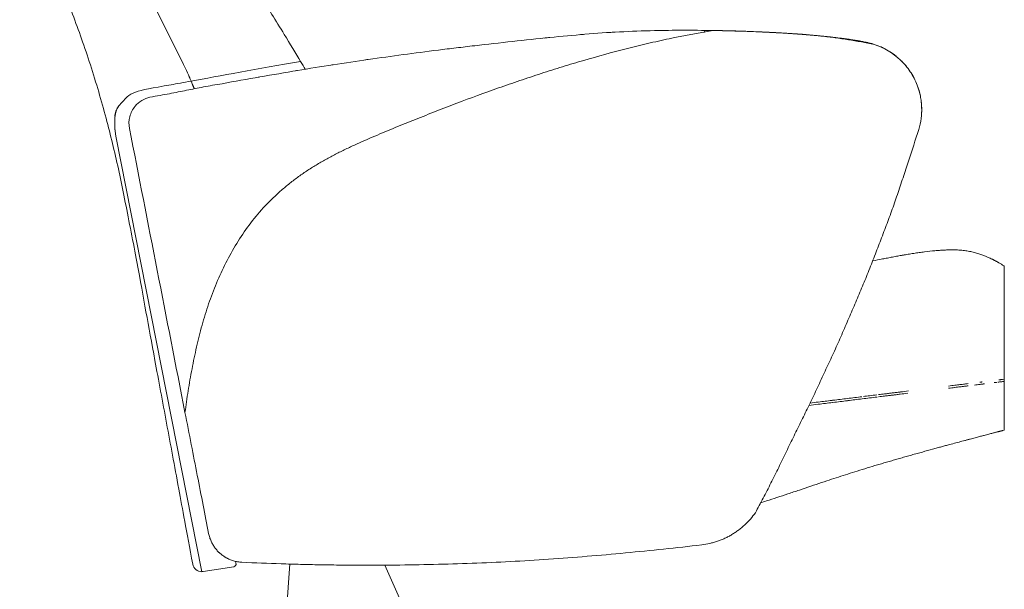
# Model space of a CAD drawing. Header units: metres. Extents: x 4.1 to 64.5, y -1.6 to 14.4.
# Tile 48 of 84: x 25.493 to 26.25, y -0.648 to -0.211. Entities that reach past the tile are written whole.
import ezdxf

# ---------------------------------------------------------------- set-up
doc = ezdxf.new("R2010")
doc.units = ezdxf.units.M
doc.layers.add('I-FURN', color=7, linetype='Continuous', lineweight=18)

# ---------------------------------------------------------------- blocks, each defined once
blk = doc.blocks.new('Furniture_Figueras-Seating_Smartseat_13011 - 13011-7113735-Corte 4')
at = {"layer": 'I-FURN'}
for p, q in [((25.61918, -0.24501), (25.57161, -0.14914)), ((25.57161, -0.14914), (25.61925, -0.24498)), ((26.01981, -0.21888), (26.01964, -0.22054)), ((25.63336, -0.6348), (25.56711, -0.30025)), ((26.25039, -0.48858), (26.25039, -0.40003)), ((26.24913, -0.48705), (26.25039, -0.48689)), ((26.25039, -0.48858), (26.24913, -0.48874)), ((26.25039, -0.52595), (26.25039, -0.48689)), ((25.65918, -0.62672), (25.65959, -0.62829)), ((25.65784, -0.63096), (25.63428, -0.63471)), ((25.701, -0.62875), (25.69737, -0.68063)), ((25.78955, -0.66438), (25.7741, -0.62968))]:
    blk.add_line(p, q, dxfattribs=at)
for centre, radius, start, end in [((25.40867, -0.34946), 0.235, 22.9405, 26.38774), ((25.4087, -0.34945), 0.23504, 22.93779, 26.38859), ((25.40867, -0.34946), 0.235, 21.49403, 22.9405), ((25.4087, -0.34945), 0.23504, 21.49285, 22.93779), ((25.6575, -0.62883), 0.00216, 279.04755, 14.55881), ((25.63317, -0.6278), 0.007, 190.45974, 271.561), ((25.63317, -0.6278), 0.007, 231.01037, 271.561), ((25.63317, -0.6278), 0.007, 231.01037, 271.561), ((25.63317, -0.6278), 0.007, 231.01037, 271.561), ((25.63317, -0.6278), 0.007, 231.01037, 271.561), ((25.63317, -0.6278), 0.007, 231.01037, 271.561), ((25.63317, -0.6278), 0.007, 231.01037, 271.561), ((25.63317, -0.6278), 0.007, 231.01037, 271.561), ((25.63317, -0.6278), 0.007, 231.01037, 271.561), ((25.63317, -0.6278), 0.007, 231.01037, 271.561), ((25.63317, -0.6278), 0.007, 231.01037, 271.561), ((25.63317, -0.6278), 0.007, 271.561, 279.04755), ((25.6575, -0.62883), 0.00216, 292.69202, 0.91435), ((25.6575, -0.62883), 0.00216, 292.69202, 0.91435), ((25.6575, -0.62883), 0.00216, 292.69202, 0.91435), ((25.6575, -0.62883), 0.00216, 292.69202, 0.91435), ((25.6575, -0.62883), 0.00216, 292.69202, 0.91435), ((25.6575, -0.62883), 0.00216, 292.69202, 0.91435), ((25.6575, -0.62883), 0.00216, 292.69202, 0.91435), ((25.6575, -0.62883), 0.00216, 292.69202, 0.91435), ((25.6575, -0.62883), 0.00216, 292.69202, 0.91435), ((25.6575, -0.62883), 0.00216, 292.69202, 0.91435)]:
    blk.add_arc(centre, radius, start, end, dxfattribs=at)
for points, knots in [([(25.49327, -0.08723), (25.49439, -0.09234), (25.49729, -0.1044), (25.50393, -0.12754), (25.51491, -0.15895), (25.52897, -0.19294), (25.54313, -0.23082), (25.55566, -0.2704), (25.56671, -0.31303), (25.57382, -0.34725), (25.58398, -0.39956), (25.5903, -0.43509), (25.59699, -0.47101), (25.60645, -0.52198), (25.61451, -0.56547), (25.6215, -0.60321), (25.62629, -0.62907)], [-1.738865, -1.738865, -1.738865, -1.738865, -1.67878, -1.589824, -1.484371, -1.363654, -1.233937, -1.096291, -0.964637, -0.820125, -0.684293, -0.54673, -0.410742, -0.265875, -0.118985, 0, 0, 0, 0]), ([(25.70929, -0.24281), (25.70551, -0.23646), (25.69424, -0.21774), (25.67752, -0.19132), (25.66649, -0.17374), (25.64519, -0.13685), (25.6328, -0.10586), (25.62511, -0.08895), (25.62432, -0.08723)], [-1.526254, -1.526254, -1.526254, -1.526254, -1.4571405, -1.35095, -1.2439944, -1.1232675, -0.9791095, -0.9627442, -0.9627442, -0.9627442, -0.9627442]), ([(25.62038, -0.51243), (25.62109, -0.50698), (25.62269, -0.49591), (25.62519, -0.48178), (25.62744, -0.47049), (25.62925, -0.46211), (25.63123, -0.45379), (25.63346, -0.44545), (25.63591, -0.43716), (25.63854, -0.42902), (25.64141, -0.421), (25.64565, -0.41039), (25.6516, -0.39737), (25.65989, -0.38248), (25.66955, -0.36826), (25.68039, -0.35505), (25.69055, -0.34504), (25.69926, -0.33762), (25.70598, -0.33237), (25.71297, -0.32746), (25.72025, -0.32287), (25.72771, -0.31856), (25.73523, -0.31446), (25.74287, -0.3106), (25.75068, -0.30697), (25.75855, -0.3035), (25.76639, -0.30009), (25.77414, -0.29678), (25.78448, -0.29252), (25.79747, -0.28733), (25.81342, -0.28096), (25.83484, -0.27271), (25.85582, -0.26499), (25.87776, -0.25742), (25.89428, -0.25194), (25.9107, -0.24678), (25.9326, -0.24022), (25.95403, -0.23435), (25.97607, -0.22893), (25.99823, -0.22394), (26.01501, -0.2208), (26.02628, -0.21897)], [-1, -1, -1, -1, -0.96875, -0.9375, -0.921875, -0.90625, -0.890625, -0.875, -0.859375, -0.84375, -0.828125, -0.8125, -0.78125, -0.75, -0.71875, -0.6875, -0.65625, -0.640625, -0.625, -0.609375, -0.59375, -0.578125, -0.5625, -0.546875, -0.53125, -0.515625, -0.5, -0.484375, -0.46875, -0.4375, -0.40625, -0.375, -0.3125, -0.28125, -0.25, -0.21875, -0.1875, -0.125, -0.09375, -0.0625, 0, 0, 0, 0]), ([(26.02628, -0.21897), (26.03292, -0.21903), (26.04299, -0.21924), (26.0567, -0.21973), (26.06706, -0.22023), (26.07769, -0.22077), (26.08856, -0.22138), (26.09941, -0.22216), (26.11, -0.22319), (26.1203, -0.2245), (26.13388, -0.22651), (26.14383, -0.22832), (26.15037, -0.22966)], [-1, -1, -1, -1, -0.833333, -0.75, -0.666667, -0.583333, -0.5, -0.416667, -0.333333, -0.25, -0.166667, 0, 0, 0, 0]), ([(25.94772, -0.2204), (25.9484, -0.22036), (25.94951, -0.22029), (25.95061, -0.22023), (25.95103, -0.22021)], [0.46083379, 0.46083379, 0.46083379, 0.46083379, 0.5, 0.52373916, 0.52373916, 0.52373916, 0.52373916]), ([(25.95103, -0.22021), (25.95061, -0.22023), (25.94951, -0.22029), (25.9484, -0.22036), (25.94772, -0.2204)], [0.47626084, 0.47626084, 0.47626084, 0.47626084, 0.5, 0.53916621, 0.53916621, 0.53916621, 0.53916621]), ([(26.15037, -0.22966), (26.14977, -0.22945), (26.14847, -0.22905), (26.14612, -0.22844), (26.14331, -0.22783), (26.14006, -0.22721), (26.13658, -0.22661), (26.13303, -0.22604), (26.12999, -0.22559), (26.12747, -0.22525), (26.12482, -0.22489), (26.12148, -0.22448), (26.1176, -0.22403), (26.11371, -0.22362), (26.10966, -0.22321), (26.10544, -0.22281), (26.10126, -0.22244), (26.09708, -0.2221), (26.09288, -0.22178), (26.08881, -0.22148), (26.08492, -0.22122), (26.08105, -0.22098), (26.07704, -0.22075), (26.07284, -0.22052), (26.06719, -0.22023), (26.06286, -0.22004), (26.05994, -0.21992)], [0, 0, 0, 0, 0.041667, 0.083333, 0.125, 0.166667, 0.208333, 0.25, 0.291667, 0.3125, 0.333333, 0.375, 0.416667, 0.458333, 0.5, 0.541667, 0.583333, 0.625, 0.666667, 0.708333, 0.75, 0.791667, 0.833333, 0.875, 0.916667, 1, 1, 1, 1]), ([(26.13973, -0.22716), (26.13867, -0.22696), (26.13645, -0.22657), (26.13289, -0.22601), (26.12979, -0.22556), (26.12725, -0.22521), (26.12532, -0.22496), (26.12338, -0.22472), (26.12077, -0.2244), (26.11748, -0.22402), (26.11346, -0.22359), (26.10938, -0.22318), (26.10524, -0.22279), (26.0997, -0.2223), (26.09416, -0.22187), (26.08877, -0.22148), (26.08348, -0.22113), (26.0768, -0.22072), (26.06841, -0.22029), (26.06278, -0.22004), (26.05994, -0.21992)], [0.1666667, 0.1666667, 0.1666667, 0.1666667, 0.2083333, 0.25, 0.2916667, 0.3125, 0.3333333, 0.3541667, 0.375, 0.4166667, 0.4583333, 0.5, 0.5416667, 0.5833333, 0.6666667, 0.7083333, 0.75, 0.8333333, 0.9166667, 1, 1, 1, 1]), ([(26.06017, -0.21993), (26.06041, -0.21994), (26.06162, -0.21999), (26.06378, -0.22008), (26.06588, -0.22018)], [0.5555556, 0.5555556, 0.5555556, 0.5555556, 0.5833333, 0.6666667, 0.6666667, 0.6666667, 0.6666667]), ([(26.10741, -0.22299), (26.11471, -0.22369), (26.12745, -0.22509), (26.13926, -0.22701), (26.1439, -0.22798), (26.14498, -0.22822)], [0, 0, 0, 0, 0.4, 0.7, 0.8, 0.8, 0.8, 0.8]), ([(26.14498, -0.22823), (26.14283, -0.22774), (26.13533, -0.22626), (26.12201, -0.22446), (26.11106, -0.22334), (26.10741, -0.22299)], [0.2, 0.2, 0.2, 0.2, 0.4, 0.8, 1, 1, 1, 1]), ([(25.87212, -0.22736), (25.86261, -0.22844), (25.84788, -0.23009), (25.82874, -0.23232), (25.81967, -0.23345), (25.81524, -0.23402)], [0, 0, 0, 0, 0.5, 0.75, 1, 1, 1, 1]), ([(26.15037, -0.22966), (26.15791, -0.23207), (26.16836, -0.23829), (26.17849, -0.2504), (26.18339, -0.25996), (26.18567, -0.26786), (26.18658, -0.27357), (26.18723, -0.2822), (26.18627, -0.28946), (26.18458, -0.295)], [0, 0, 0, 0, 0.285714, 0.428571, 0.571429, 0.678571, 0.732143, 0.785714, 1, 1, 1, 1]), ([(25.56711, -0.30025), (25.56496, -0.28267), (25.57911, -0.26492), (25.58026, -0.26607), (25.61933, -0.25892), (25.62508, -0.25786)], [-0.5097264, -0.5097264, -0.5097264, -0.5097264, -0.4637727, -0.2653678, -0.2351209, -0.2351209, -0.2351209, -0.2351209]), ([(25.59346, -0.2702), (25.59125, -0.27068), (25.58697, -0.27238), (25.58115, -0.27739), (25.57728, -0.285), (25.5771, -0.2912), (25.57768, -0.29417)], [-1, -1, -1, -1, -0.785714, -0.571429, -0.285714, 0, 0, 0, 0]), ([(25.56804, -0.27923), (25.5686, -0.27815), (25.56934, -0.27723), (25.57004, -0.27638), (25.57015, -0.27625)], [-0.47616867, -0.47616867, -0.47616867, -0.47616867, -0.46377266, -0.46139296, -0.46139296, -0.46139296, -0.46139296]), ([(26.18458, -0.295), (26.18205, -0.30291), (26.17811, -0.31497), (26.17253, -0.332), (26.1682, -0.34507), (26.16371, -0.35792), (26.15907, -0.37041), (26.15509, -0.38074), (26.15185, -0.38906), (26.1494, -0.3954), (26.14693, -0.40171), (26.1436, -0.40994), (26.13938, -0.42005), (26.13505, -0.43018), (26.13152, -0.43844), (26.12883, -0.44477), (26.12609, -0.45114), (26.12237, -0.45953), (26.11761, -0.46993), (26.11278, -0.48028), (26.10892, -0.48854), (26.10603, -0.49478), (26.10316, -0.50093), (26.09932, -0.50889), (26.0945, -0.51863), (26.08869, -0.53034), (26.08283, -0.54242), (26.07692, -0.55469), (26.07097, -0.56668), (26.06499, -0.57835), (26.06098, -0.58585), (26.05897, -0.5895)], [-1, -1, -1, -1, -0.916667, -0.875, -0.833333, -0.791667, -0.75, -0.708333, -0.6875, -0.666667, -0.645833, -0.625, -0.583333, -0.541667, -0.520833, -0.5, -0.479167, -0.458333, -0.416667, -0.375, -0.354167, -0.333333, -0.3125, -0.291667, -0.25, -0.208333, -0.166667, -0.125, -0.083333, -0.041667, 0, 0, 0, 0]), ([(26.14921, -0.39602), (26.15171, -0.39551), (26.15548, -0.39475), (26.16055, -0.39376), (26.16445, -0.39302), (26.16774, -0.39242), (26.17006, -0.39201), (26.17139, -0.39177), (26.17239, -0.3916), (26.17341, -0.39142), (26.17477, -0.39119), (26.17719, -0.39079), (26.18072, -0.39023), (26.18497, -0.3896), (26.19055, -0.38886), (26.19584, -0.38827), (26.20057, -0.38788), (26.20325, -0.38772), (26.20524, -0.38762), (26.20716, -0.38755), (26.21033, -0.38749), (26.2144, -0.38757), (26.21802, -0.38784), (26.22072, -0.38817), (26.22266, -0.38848), (26.22455, -0.38883), (26.22702, -0.38938), (26.22997, -0.3902), (26.23319, -0.39128), (26.23597, -0.39237), (26.2381, -0.39329), (26.23968, -0.39401), (26.24072, -0.39451), (26.24149, -0.39488), (26.24207, -0.39517), (26.24263, -0.39546), (26.24325, -0.39578), (26.24388, -0.39611), (26.24449, -0.39644), (26.24511, -0.39679), (26.24573, -0.39714), (26.24643, -0.39754), (26.24757, -0.39821), (26.24854, -0.39882), (26.24913, -0.3992)], [0.4047545, 0.4047545, 0.4047545, 0.4047545, 0.4230769, 0.4326923, 0.4423077, 0.4519231, 0.4567308, 0.4591346, 0.4615385, 0.4639423, 0.4663462, 0.4711538, 0.4807692, 0.4903846, 0.5, 0.5192308, 0.5288462, 0.5384615, 0.5432692, 0.5480769, 0.5576923, 0.5769231, 0.5961538, 0.6057692, 0.6153846, 0.625, 0.6346154, 0.6538462, 0.6730769, 0.6923077, 0.7115385, 0.7307692, 0.75, 0.7596154, 0.7692308, 0.7788462, 0.7884615, 0.8076923, 0.8269231, 0.8461538, 0.8653846, 0.8846154, 0.9230769, 1, 1, 1, 1]), ([(26.22264, -0.49199), (26.22173, -0.4921), (26.21978, -0.49234), (26.21636, -0.49276), (26.21371, -0.49308), (26.21226, -0.49326)], [0.40280912, 0.40280912, 0.40280912, 0.40280912, 0.41666667, 0.43055556, 0.44444444, 0.44444444, 0.44444444, 0.44444444]), ([(26.23332, -0.49068), (26.23316, -0.4907), (26.23284, -0.49074), (26.23222, -0.49081), (26.23112, -0.49095), (26.22953, -0.49114), (26.22814, -0.49131), (26.22739, -0.4914), (26.22736, -0.49141)], [0.33333333, 0.33333333, 0.33333333, 0.33333333, 0.33680556, 0.34027778, 0.34722222, 0.36111111, 0.375, 0.37569681, 0.37569681, 0.37569681, 0.37569681]), ([(26.23154, -0.48921), (26.23182, -0.48917), (26.23225, -0.48912), (26.23284, -0.48905), (26.23316, -0.48901), (26.23332, -0.48899)], [0.6535576, 0.6535576, 0.6535576, 0.6535576, 0.65972222, 0.66319444, 0.66666667, 0.66666667, 0.66666667, 0.66666667]), ([(26.23509, -0.49046), (26.23481, -0.49049), (26.23439, -0.49055), (26.23379, -0.49062), (26.23347, -0.49066), (26.23332, -0.49068)], [0.31944444, 0.31944444, 0.31944444, 0.31944444, 0.32638889, 0.32986111, 0.33333333, 0.33333333, 0.33333333, 0.33333333]), ([(26.24487, -0.48926), (26.24462, -0.48929), (26.2442, -0.48934), (26.24343, -0.48944), (26.24293, -0.4895), (26.24267, -0.48953)], [0.16785798, 0.16785798, 0.16785798, 0.16785798, 0.19444444, 0.20833333, 0.22222222, 0.22222222, 0.22222222, 0.22222222]), ([(26.24913, -0.48874), (26.24873, -0.48879), (26.24807, -0.48887), (26.24711, -0.48898), (26.24629, -0.48908), (26.24582, -0.48914), (26.24559, -0.48917)], [0, 0, 0, 0, 0.0555556, 0.0833333, 0.1111111, 0.1388889, 0.1388889, 0.1388889, 0.1388889]), ([(26.24631, -0.48739), (26.24656, -0.48736), (26.24711, -0.4873), (26.24807, -0.48718), (26.24873, -0.4871), (26.24913, -0.48705)], [0.8888889, 0.8888889, 0.8888889, 0.8888889, 0.9166667, 0.9444444, 1, 1, 1, 1]), ([(26.14208, -0.50019), (26.14366, -0.5), (26.14708, -0.49958), (26.15052, -0.49916), (26.15236, -0.49893)], [0.39120473, 0.39120473, 0.39120473, 0.39120473, 0.40277778, 0.41609165, 0.41609165, 0.41609165, 0.41609165]), ([(26.15373, -0.49876), (26.15528, -0.49857), (26.1578, -0.49826), (26.16082, -0.49789), (26.16277, -0.49765), (26.16374, -0.49753), (26.16423, -0.49747)], [0.41938842, 0.41938842, 0.41938842, 0.41938842, 0.43055556, 0.4375, 0.44097222, 0.44444444, 0.44444444, 0.44444444, 0.44444444]), ([(26.16423, -0.49916), (26.16374, -0.49922), (26.16277, -0.49934), (26.16082, -0.49958), (26.1578, -0.49995), (26.15528, -0.50026), (26.15373, -0.50045)], [0.55555556, 0.55555556, 0.55555556, 0.55555556, 0.55902778, 0.5625, 0.56944444, 0.58061158, 0.58061158, 0.58061158, 0.58061158]), ([(26.16423, -0.49747), (26.16472, -0.49741), (26.16571, -0.49729), (26.16772, -0.49704), (26.16927, -0.49685), (26.17031, -0.49673)], [0.44444444, 0.44444444, 0.44444444, 0.44444444, 0.44791667, 0.45138889, 0.45833333, 0.45833333, 0.45833333, 0.45833333]), ([(26.17621, -0.49769), (26.17421, -0.49793), (26.17117, -0.49831), (26.16772, -0.49873), (26.16578, -0.49897), (26.16487, -0.49908), (26.16445, -0.49913)], [0.52886095, 0.52886095, 0.52886095, 0.52886095, 0.54166667, 0.54861111, 0.55208333, 0.55504374, 0.55504374, 0.55504374, 0.55504374]), ([(26.11825, -0.50481), (26.11459, -0.50526), (26.10852, -0.506), (26.10255, -0.50673), (26.10014, -0.50703)], [0.6672514, 0.6672514, 0.6672514, 0.6672514, 0.69444444, 0.71282525, 0.71282525, 0.71282525, 0.71282525]), ([(26.101, -0.50524), (26.10312, -0.50498), (26.10871, -0.50429), (26.11439, -0.50359), (26.11794, -0.50316)], [0.28936476, 0.28936476, 0.28936476, 0.28936476, 0.30555556, 0.33199847, 0.33199847, 0.33199847, 0.33199847]), ([(26.11883, -0.50305), (26.12245, -0.5026), (26.12982, -0.5017), (26.13721, -0.50079), (26.14096, -0.50033)], [0.33418792, 0.33418792, 0.33418792, 0.33418792, 0.36111111, 0.38847639, 0.38847639, 0.38847639, 0.38847639]), ([(26.24913, -0.5263), (26.24879, -0.5264), (26.24829, -0.52653), (26.24762, -0.52671), (26.24711, -0.52685), (26.24664, -0.52698), (26.2462, -0.52709), (26.24573, -0.52722), (26.24516, -0.52737), (26.24452, -0.52754), (26.24385, -0.52771), (26.24305, -0.52792), (26.24202, -0.52819), (26.2408, -0.52851), (26.23943, -0.52887), (26.23776, -0.52931), (26.23566, -0.52986), (26.23298, -0.53057), (26.22978, -0.53141), (26.22672, -0.53221), (26.22443, -0.53282), (26.22308, -0.53318), (26.22206, -0.53345), (26.22101, -0.53373), (26.21961, -0.5341), (26.2171, -0.53477), (26.21331, -0.53578), (26.20906, -0.53692), (26.20527, -0.53794), (26.20221, -0.53877), (26.19887, -0.53968), (26.19405, -0.541), (26.18878, -0.54245), (26.18329, -0.54398), (26.17912, -0.54515), (26.17565, -0.54613), (26.17291, -0.5469), (26.17089, -0.54748), (26.16888, -0.54805), (26.1662, -0.54882), (26.16285, -0.54979), (26.15884, -0.55096), (26.15351, -0.55254), (26.14692, -0.55451), (26.1391, -0.5569), (26.13175, -0.55922), (26.12476, -0.56146), (26.11763, -0.56378), (26.10748, -0.56713), (26.09575, -0.57107), (26.084, -0.57503), (26.07553, -0.57785), (26.06857, -0.58013), (26.06433, -0.58148), (26.06276, -0.58198)], [0, 0, 0, 0, 0.0384615, 0.0576923, 0.0769231, 0.0961538, 0.1153846, 0.1346154, 0.1538462, 0.1730769, 0.1923077, 0.2115385, 0.2307692, 0.25, 0.2692308, 0.2884615, 0.3076923, 0.3269231, 0.3461538, 0.3653846, 0.375, 0.3798077, 0.3846154, 0.3894231, 0.3942308, 0.4038462, 0.4230769, 0.4423077, 0.4519231, 0.4615385, 0.4711538, 0.4807692, 0.5, 0.5096154, 0.5192308, 0.5288462, 0.5336538, 0.5384615, 0.5432692, 0.5480769, 0.5576923, 0.5673077, 0.5769231, 0.5961538, 0.6153846, 0.6346154, 0.6538462, 0.6730769, 0.6923077, 0.7307692, 0.75, 0.7692308, 0.7884615, 0.799811, 0.799811, 0.799811, 0.799811]), ([(26.05897, -0.5895), (26.05658, -0.59291), (26.05246, -0.59762), (26.04692, -0.60223), (26.04358, -0.60461), (26.04098, -0.60626), (26.0383, -0.60777), (26.03554, -0.60913), (26.03272, -0.61036), (26.02983, -0.61143), (26.02687, -0.61236), (26.02286, -0.61339), (26.01978, -0.61393), (26.01771, -0.61418)], [0, 0, 0, 0, 0.25, 0.375, 0.4375, 0.5, 0.5625, 0.625, 0.6875, 0.75, 0.8125, 0.875, 1, 1, 1, 1]), ([(25.66417, -0.62758), (25.66303, -0.62752), (25.66136, -0.62733), (25.65923, -0.62689), (25.65767, -0.62648), (25.65617, -0.62598), (25.65473, -0.62541), (25.65357, -0.62487), (25.65268, -0.62441), (25.65202, -0.62405), (25.65137, -0.62368), (25.65053, -0.62316), (25.64953, -0.62248), (25.64857, -0.62175), (25.64782, -0.62114), (25.64728, -0.62066), (25.64675, -0.62018), (25.64606, -0.61952), (25.64523, -0.61866), (25.6443, -0.61758), (25.64341, -0.61644), (25.64258, -0.61524), (25.64181, -0.614), (25.64109, -0.61271), (25.64022, -0.6109), (25.6393, -0.60849), (25.63878, -0.60645), (25.63857, -0.6054)], [0, 0, 0, 0, 0.083333, 0.125, 0.166667, 0.208333, 0.25, 0.291667, 0.3125, 0.333333, 0.354167, 0.375, 0.416667, 0.458333, 0.479167, 0.5, 0.520833, 0.541667, 0.583333, 0.625, 0.666667, 0.708333, 0.75, 0.791667, 0.833333, 0.916667, 1, 1, 1, 1]), ([(26.01771, -0.61418), (25.99824, -0.61649), (25.96894, -0.61954), (25.92956, -0.62305), (25.89997, -0.62534), (25.87057, -0.62708), (25.84119, -0.6284), (25.81151, -0.6293), (25.78682, -0.6297), (25.76743, -0.62983), (25.75302, -0.62982), (25.7386, -0.62971), (25.72399, -0.6295), (25.70918, -0.62918), (25.68933, -0.62861), (25.67427, -0.62803), (25.66417, -0.62758)], [-1, -1, -1, -1, -0.833333, -0.75, -0.666667, -0.583333, -0.5, -0.416667, -0.333333, -0.291667, -0.25, -0.208333, -0.166667, -0.125, -0.083333, 0, 0, 0, 0])]:
    blk.add_open_spline(points, degree=3, knots=knots, dxfattribs=at)
for points in [[(25.98141, -0.21902), (25.97218, -0.21922), (25.9543, -0.21988), (25.93671, -0.2211), (25.9278, -0.22184)], [(25.9746, -0.21919), (25.97525, -0.21917), (25.97591, -0.21916), (25.97657, -0.21914)], [(25.97657, -0.21914), (25.97591, -0.21916), (25.97525, -0.21917), (25.9746, -0.21919)], [(25.97657, -0.21914), (25.97704, -0.21913), (25.97752, -0.21911), (25.978, -0.2191)], [(25.978, -0.2191), (25.97752, -0.21911), (25.97704, -0.21913), (25.97657, -0.21914)], [(26.02628, -0.21897), (26.01833, -0.21883), (26.00314, -0.2187), (25.9886, -0.21887), (25.98141, -0.21902)], [(26.00799, -0.21878), (26.0083, -0.21878), (26.00862, -0.21878), (26.00894, -0.21878)], [(26.00894, -0.21878), (26.00862, -0.21878), (26.0083, -0.21878), (26.00799, -0.21878)], [(26.00989, -0.21879), (26.0102, -0.21879), (26.01052, -0.21879), (26.01084, -0.21879)], [(26.01084, -0.21879), (26.01052, -0.21879), (26.0102, -0.21879), (26.00989, -0.21879)], [(26.05994, -0.21992), (26.05347, -0.21967), (26.0406, -0.21924), (26.02806, -0.21898), (26.0219, -0.21891)], [(26.05994, -0.21992), (26.05347, -0.21967), (26.0406, -0.21924), (26.02806, -0.21898), (26.0219, -0.21891)], [(26.03121, -0.21906), (26.0302, -0.21904), (26.02919, -0.21902), (26.02819, -0.219)], [(26.03121, -0.21906), (26.0302, -0.21904), (26.02919, -0.21902), (26.02819, -0.219)], [(26.03121, -0.21906), (26.0302, -0.21904), (26.02919, -0.21902), (26.02819, -0.219)], [(26.03121, -0.21906), (26.0302, -0.21904), (26.02919, -0.21902), (26.02819, -0.219)], [(26.02819, -0.219), (26.02919, -0.21902), (26.0302, -0.21904), (26.03121, -0.21906)], [(26.03121, -0.21906), (26.0302, -0.21904), (26.02919, -0.21902), (26.02819, -0.219)], [(26.03243, -0.21906), (26.03202, -0.21906), (26.03162, -0.21906), (26.03121, -0.21906)], [(26.03121, -0.21906), (26.03162, -0.21906), (26.03202, -0.21906), (26.03243, -0.21906)], [(25.9278, -0.22184), (25.91905, -0.22259), (25.90111, -0.22425), (25.8817, -0.22627), (25.87212, -0.22736)], [(25.89678, -0.22474), (25.89815, -0.22461), (25.89951, -0.22447), (25.90087, -0.22434)], [(25.90087, -0.22434), (25.89951, -0.22447), (25.89815, -0.22461), (25.89678, -0.22474)], [(25.92362, -0.2222), (25.92501, -0.22207), (25.92641, -0.22195), (25.9278, -0.22184)], [(25.9278, -0.22184), (25.92641, -0.22195), (25.92501, -0.22207), (25.92362, -0.2222)], [(26.06588, -0.22018), (26.06308, -0.22005), (26.06114, -0.21997), (26.06017, -0.21993)], [(26.09285, -0.22178), (26.09239, -0.22174), (26.09194, -0.22171), (26.09149, -0.22168)], [(26.09149, -0.22168), (26.09194, -0.22171), (26.09239, -0.22174), (26.09284, -0.22178)], [(25.81524, -0.23402), (25.80578, -0.23515), (25.78814, -0.23747), (25.7706, -0.23993), (25.76122, -0.2412)], [(26.15037, -0.22966), (26.14895, -0.22918), (26.14714, -0.22871), (26.14498, -0.22823)], [(26.145, -0.22822), (26.14714, -0.22871), (26.14895, -0.22918), (26.15037, -0.22966)], [(26.15037, -0.22966), (26.1497, -0.22944), (26.14898, -0.22923), (26.14821, -0.22902)], [(26.15874, -0.23315), (26.15801, -0.23277), (26.15592, -0.23171), (26.15247, -0.23033), (26.15037, -0.22966)], [(26.1519, -0.23019), (26.15247, -0.23039), (26.15293, -0.23055), (26.1533, -0.23069)], [(26.1533, -0.23069), (26.15293, -0.23055), (26.15246, -0.23039), (26.1519, -0.23019)], [(26.15874, -0.23315), (26.15813, -0.23284), (26.15715, -0.23233), (26.15577, -0.23172)], [(26.1603, -0.23401), (26.15912, -0.23334), (26.15791, -0.23271), (26.15668, -0.23213)], [(26.15668, -0.23213), (26.15791, -0.23271), (26.15912, -0.23334), (26.1603, -0.23401)], [(26.1574, -0.23248), (26.15793, -0.23273), (26.15837, -0.23296), (26.15874, -0.23315)], [(26.15745, -0.2325), (26.15798, -0.23276), (26.15841, -0.23298), (26.15874, -0.23315)], [(26.1575, -0.23252), (26.15798, -0.23276), (26.15839, -0.23297), (26.15874, -0.23315)], [(26.15874, -0.23315), (26.15839, -0.23297), (26.15798, -0.23276), (26.1575, -0.23252)], [(26.1575, -0.23252), (26.15798, -0.23276), (26.15839, -0.23297), (26.15874, -0.23315)], [(26.15874, -0.23315), (26.15839, -0.23297), (26.15798, -0.23276), (26.1575, -0.23252)], [(26.1575, -0.23252), (26.15798, -0.23276), (26.15839, -0.23297), (26.15874, -0.23315)], [(26.15874, -0.23315), (26.15839, -0.23297), (26.15798, -0.23276), (26.1575, -0.23252)], [(26.1575, -0.23252), (26.15798, -0.23276), (26.15839, -0.23297), (26.15874, -0.23315)], [(26.15874, -0.23315), (26.15839, -0.23297), (26.15798, -0.23276), (26.1575, -0.23252)], [(26.1575, -0.23252), (26.15798, -0.23276), (26.15839, -0.23297), (26.15874, -0.23315)], [(26.15874, -0.23315), (26.15839, -0.23297), (26.15798, -0.23276), (26.1575, -0.23252)], [(26.15874, -0.23315), (26.15843, -0.23299), (26.15804, -0.23279), (26.15754, -0.23255)], [(26.15754, -0.23255), (26.15804, -0.23279), (26.15843, -0.23299), (26.15874, -0.23315)], [(26.15874, -0.23315), (26.15843, -0.23299), (26.15804, -0.23279), (26.15754, -0.23255)], [(26.15754, -0.23255), (26.15804, -0.23279), (26.15843, -0.23299), (26.15874, -0.23315)], [(26.15874, -0.23315), (26.15843, -0.23299), (26.15804, -0.23279), (26.15754, -0.23255)], [(26.15754, -0.23255), (26.15804, -0.23279), (26.15843, -0.23299), (26.15874, -0.23315)], [(26.15874, -0.23315), (26.15843, -0.23299), (26.15804, -0.23279), (26.15754, -0.23255)], [(26.15754, -0.23255), (26.15804, -0.23279), (26.15843, -0.23299), (26.15874, -0.23315)], [(26.15874, -0.23315), (26.15843, -0.23299), (26.15804, -0.23279), (26.15754, -0.23255)], [(26.15754, -0.23255), (26.15804, -0.23279), (26.15843, -0.23299), (26.15874, -0.23315)], [(26.15874, -0.23315), (26.15912, -0.23336), (26.15931, -0.23346), (26.15931, -0.23346)], [(26.15931, -0.23346), (26.15931, -0.23346), (26.15912, -0.23336), (26.15874, -0.23315)], [(26.15874, -0.23315), (26.15912, -0.23335), (26.15931, -0.23346), (26.15931, -0.23346)], [(26.15931, -0.23346), (26.15931, -0.23346), (26.15912, -0.23335), (26.15874, -0.23315)], [(25.76122, -0.2412), (25.75247, -0.24249), (25.73428, -0.24519), (25.71587, -0.24814), (25.70684, -0.24969)], [(25.7591, -0.24151), (25.75984, -0.24141), (25.76057, -0.24131), (25.7613, -0.24121)], [(25.7613, -0.24121), (25.76057, -0.24131), (25.75984, -0.24141), (25.7591, -0.24151)], [(26.16258, -0.23538), (26.16227, -0.23518), (26.16195, -0.23498), (26.16163, -0.23479)], [(26.16163, -0.23479), (26.16195, -0.23498), (26.16227, -0.23518), (26.16258, -0.23538)], [(26.16711, -0.23862), (26.16566, -0.23746), (26.16415, -0.23638), (26.16258, -0.23538)], [(26.16258, -0.23538), (26.16415, -0.23638), (26.16566, -0.23746), (26.16711, -0.23862)], [(25.62515, -0.25785), (25.64657, -0.2539), (25.67606, -0.2484), (25.70929, -0.24281)], [(25.70684, -0.24969), (25.69734, -0.2513), (25.67799, -0.2546), (25.65857, -0.25807), (25.64895, -0.25984)], [(25.70538, -0.24993), (25.70586, -0.24985), (25.70635, -0.24976), (25.70683, -0.24968)], [(25.70929, -0.24281), (25.71055, -0.24492), (25.71174, -0.24692), (25.71282, -0.24876)], [(25.7325, -0.24552), (25.73309, -0.24543), (25.73367, -0.24534), (25.73426, -0.24525)], [(25.73426, -0.24525), (25.73367, -0.24534), (25.73309, -0.24543), (25.7325, -0.24552)], [(26.17475, -0.24611), (26.17374, -0.24489), (26.17267, -0.24373), (26.17156, -0.2426)], [(26.17156, -0.2426), (26.17267, -0.24373), (26.17374, -0.24489), (26.17475, -0.24611)], [(25.67684, -0.25484), (25.67722, -0.25477), (25.6776, -0.25471), (25.67798, -0.25464)], [(26.18166, -0.25685), (26.18078, -0.25503), (26.1798, -0.25325), (26.17871, -0.25154)], [(26.17871, -0.25154), (26.1798, -0.25325), (26.18078, -0.25503), (26.18166, -0.25685)], [(25.64895, -0.25984), (25.64396, -0.26066), (25.63441, -0.26231), (25.62171, -0.26487), (25.60867, -0.26749), (25.59877, -0.26929), (25.59346, -0.2702)], [(26.18555, -0.26794), (26.18507, -0.26584), (26.18446, -0.26376), (26.18372, -0.26173)], [(26.18372, -0.26173), (26.18446, -0.26376), (26.18507, -0.26584), (26.18555, -0.26794)], [(25.56653, -0.28484), (25.56676, -0.28276), (25.56717, -0.28124), (25.56766, -0.28006)], [(26.1867, -0.28392), (26.187, -0.28018), (26.18691, -0.2764), (26.18641, -0.27268)], [(26.18641, -0.27268), (26.18691, -0.2764), (26.187, -0.28018), (26.1867, -0.28392)], [(25.56711, -0.30025), (25.56643, -0.29463), (25.56623, -0.29047), (25.56635, -0.28732)], [(25.56655, -0.28416), (25.56674, -0.28267), (25.56703, -0.28148), (25.56737, -0.28051)], [(25.56655, -0.28416), (25.56674, -0.28267), (25.56703, -0.28148), (25.56737, -0.28051)], [(25.56655, -0.28416), (25.56674, -0.28267), (25.56703, -0.28148), (25.56737, -0.28051)], [(25.56655, -0.28416), (25.56674, -0.28267), (25.56703, -0.28148), (25.56737, -0.28051)], [(25.56655, -0.28416), (25.56674, -0.28267), (25.56703, -0.28148), (25.56737, -0.28051)], [(25.57768, -0.29417), (25.5848, -0.33057), (25.59904, -0.40334), (25.61327, -0.47608), (25.62038, -0.51243)], [(26.24913, -0.3992), (26.24997, -0.39975), (26.25039, -0.40003), (26.25039, -0.40003)], [(26.20753, -0.49215), (26.20924, -0.49195), (26.21239, -0.49156), (26.21636, -0.49107), (26.21978, -0.49065), (26.22174, -0.49041), (26.22265, -0.4903)], [(26.17047, -0.49671), (26.17251, -0.49646), (26.1746, -0.4962), (26.17671, -0.49594)], [(26.21212, -0.49328), (26.21071, -0.49345), (26.20918, -0.49364), (26.20753, -0.49384)], [(26.11825, -0.50312), (26.11833, -0.50311), (26.11841, -0.5031), (26.11848, -0.50309)], [(26.11848, -0.50478), (26.11841, -0.50479), (26.11833, -0.5048), (26.11825, -0.50481)], [(26.12977, -0.50339), (26.12605, -0.50385), (26.12233, -0.5043), (26.11865, -0.50476)], [(26.14113, -0.502), (26.13742, -0.50245), (26.13373, -0.50291), (26.13004, -0.50336)], [(26.1526, -0.50059), (26.15068, -0.50082), (26.14684, -0.5013), (26.14303, -0.50176), (26.14113, -0.502)], [(25.63857, -0.6054), (25.63579, -0.59116), (25.62997, -0.56144), (25.62366, -0.52919), (25.62038, -0.51243)], [(26.25039, -0.52595), (26.25039, -0.52595), (26.24997, -0.52607), (26.24913, -0.5263)]]:
    blk.add_open_spline(points, degree=3, dxfattribs=at)
blk = doc.blocks.new('4 GRE - ESCOLA DE CINEMA E AUDIOVISUAL CINE REX R07_rvt-1-Corte 4')
at = {"layer": 'I-FURN', "lineweight": 18}
blk.add_blockref('Furniture_Figueras-Seating_Smartseat_13011 - 13011-7113735-Corte 4', (0, 0), dxfattribs=at)

msp = doc.modelspace()

# ---------------------------------------------------------------- block references
at = {"lineweight": 5}
msp.add_blockref('4 GRE - ESCOLA DE CINEMA E AUDIOVISUAL CINE REX R07_rvt-1-Corte 4', (0, 0), dxfattribs=at)

doc.saveas('drawing.dxf')
